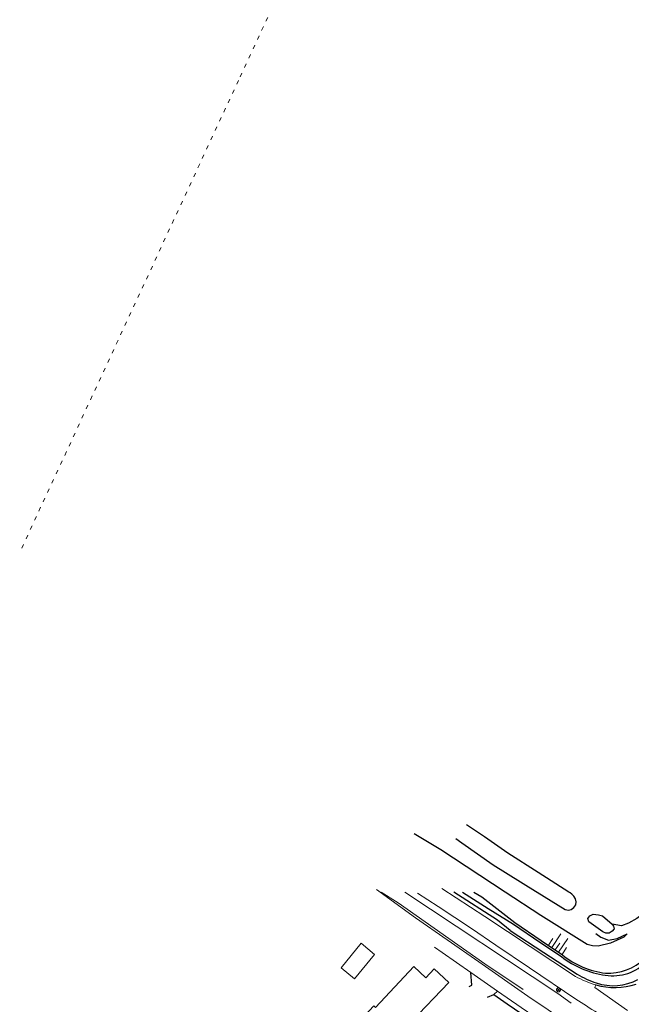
# Model space of a CAD drawing. Header units: metres. Extents: x 63969 to 66720, y 402115 to 403595.
# Tile 23 of 52: x 65721 to 65870, y 402473 to 402713. Entities that reach past the tile are written whole.
import ezdxf

# ---------------------------------------------------------------- set-up
doc = ezdxf.new("R2010")
doc.units = ezdxf.units.M
doc.linetypes.add('PERCEELGRENS', pattern=[2.5, 1, -1.5])
doc.layers.get('0').update_dxf_attribs({"linetype": 'CONTINUOUS'})
for name, color, linetype, lineweight in [('B-GEO-OG-GRENS_perceel-G', 253, 'PERCEELGRENS', 0), ('BS-BEBOUWING', 253, 'CONTINUOUS', 0), ('BS-KANT-GESLOTEN-VERHARDING', 253, 'CONTINUOUS', 0), ('BS-SYMBOOL-TALUD', 253, 'CONTINUOUS', 0), ('BS-TALUDLIJN', 253, 'CONTINUOUS', 0), ('BS-VERKEERSBORD', 253, 'CONTINUOUS', 0)]:
    doc.layers.add(name, color=color, linetype=linetype, lineweight=lineweight)
for name, color, linetype in [('BS-BINNENKRUINLIJN-KPN', 253, 'CONTINUOUS'), ('BS-BINNENTEENLIJN-KPN', 253, 'CONTINUOUS'), ('BS-INSTEEK-SLOOT-KPN', 253, 'CONTINUOUS'), ('BS-KANT-TEGEL (TROTTOIR)', 253, 'CONTINUOUS'), ('BS-OVERIG-KPN', 253, 'CONTINUOUS')]:
    doc.layers.add(name, color=color, linetype=linetype)

# ---------------------------------------------------------------- blocks, each defined once
blk = doc.blocks.new('17', base_point=(19504, 379108.256))
at = {"layer": 'BS-VERKEERSBORD'}
blk.add_polyline3d([(19503.84375, 379107.78725, 0), (19503.71875, 379107.84975, 0), (19503.59375, 379107.97475, 0), (19503.53125, 379108.09975, 0), (19503.5, 379108.22475, 0), (19503.5, 379108.28725, 0), (19503.53125, 379108.41225, 0), (19503.59375, 379108.53725, 0), (19503.71875, 379108.66225, 0), (19503.84375, 379108.72475, 0), (19503.96875, 379108.756, 0), (19504.03125, 379108.756, 0), (19504.15625, 379108.72475, 0), (19504.28125, 379108.66225, 0), (19504.40625, 379108.53725, 0), (19504.46875, 379108.41225, 0), (19504.5, 379108.28725, 0), (19504.5, 379108.22475, 0), (19504.46875, 379108.09975, 0), (19504.40625, 379107.97475, 0), (19504.28125, 379107.84975, 0), (19504.15625, 379107.78725, 0), (19504.03125, 379107.756, 0), (19503.96875, 379107.756, 0)], close=True, dxfattribs=at)
for points in [[(19504.34375, 379108.59975, 0), (19503.65625, 379107.91225, 0)], [(19503.65625, 379108.59975, 0), (19504.34375, 379107.91225, 0)]]:
    blk.add_polyline3d(points, dxfattribs=at)
blk = doc.blocks.new('S04')
at = {"color": 0}
for p, q in [((-1, 0), (-1, 4.01)), ((1, 0), (1, 4.01)), ((-2.01, 0), (-2.01, 2.01)), ((0, 0), (0, 2.01)), ((2.01, 0), (2.01, 2.01))]:
    blk.add_line(p, q, dxfattribs=at)

msp = doc.modelspace()

# ---------------------------------------------------------------- linework, layer by layer
at = {"layer": 'B-GEO-OG-GRENS_perceel-G'}
msp.add_lwpolyline([(65831.74, 402823.04), (65783.34, 402718.36), (65774.07, 402698.4), (65720.6, 402583.01)], dxfattribs=at)
at = {"layer": 'BS-BEBOUWING'}
for points in [[(65807.39, 402484.78), (65804.08, 402487.51), (65799.17, 402481.52), (65802.48, 402478.8), (65807.39, 402484.78)], [(65802.8, 402462.65), (65807.14, 402458.65), (65825.51, 402477.93), (65821.94, 402481.24), (65819.92, 402479.07), (65816.95, 402481.84), (65807.62, 402471.81), (65807.18, 402472.23), (65803.81, 402468.57)]]:
    msp.add_lwpolyline(points, dxfattribs=at)
at = {"layer": 'BS-BINNENKRUINLIJN-KPN'}
for points in [[(65840.56, 402490.62), (65837.44, 402493.17), (65826.75, 402500)], [(65828.86, 402500), (65835.11, 402496), (65841.35, 402492.15)], [(65831.66, 402500), (65833.59, 402498.82), (65841.63, 402492.57)], [(65841.35, 402492.15), (65847.79, 402487.79), (65853.06, 402484.24)], [(65841.63, 402492.57), (65848.07, 402488.2), (65853.34, 402484.66)], [(65840.56, 402490.62), (65848.72, 402485.21), (65856.88, 402479.93)]]:
    msp.add_lwpolyline(points, dxfattribs=at)
for points in [[(65853.06, 402484.24, 0.130593), (65863.79, 402479.66)], [(65853.34, 402484.66, 0.144272), (65863.86, 402480.2)], [(65863.86, 402480.2, 0.199852), (65873.37, 402483.72)], [(65863.79, 402479.66, 0.238104), (65874.04, 402483.05)], [(65856.88, 402479.93, 0.046417), (65861.58, 402477.79)], [(65861.58, 402477.79, 0.204898), (65871.77, 402478.61)]]:
    msp.add_lwpolyline(points, format="xyb", dxfattribs=at)
at = {"layer": 'BS-BINNENTEENLIJN-KPN'}
for points in [[(65839.29, 402500), (65823.58, 402510.29), (65817.02, 402514.23)], [(65861.45, 402489.85), (65862.69, 402488.94), (65864.6, 402488.27), (65866.67, 402488.62), (65869.16, 402489.77), (65868.32, 402488.99), (65865.03, 402487.53), (65862.04, 402486.77), (65860.63, 402486.84), (65859.35, 402487.22), (65848, 402494.29), (65839.29, 402500)], [(65879.37, 402500), (65874.29, 402495.56), (65871.47, 402493.52), (65869.46, 402492.38), (65867.75, 402491.78), (65865.48, 402492.16)]]:
    msp.add_lwpolyline(points, dxfattribs=at)
at = {"layer": 'BS-INSTEEK-SLOOT-KPN'}
for points in [[(65854.89, 402500), (65847.38, 402504.75), (65839.99, 402509.52), (65834.25, 402513.51), (65829.86, 402516.41)], [(65827.26, 402513.11), (65828.74, 402512.01), (65836.33, 402506.63), (65846.71, 402500.25), (65847.11, 402500)], [(65847.11, 402500), (65853.96, 402495.74), (65854.77, 402495.61), (65855.41, 402495.77), (65856.08, 402496.22), (65856.54, 402496.86), (65856.68, 402497.59), (65856.51, 402498.35), (65856.1, 402498.99), (65855.63, 402499.52), (65855.18, 402499.81), (65854.89, 402500)], [(65865.48, 402492.16), (65865.82, 402491.69), (65865.93, 402491.03), (65865.45, 402490.42), (65864.72, 402489.97), (65863.91, 402489.95), (65863.17, 402490.27), (65859.73, 402492.73), (65859.51, 402493.57), (65859.99, 402494.17), (65860.85, 402494.62), (65862.08, 402494.41), (65863.06, 402494.16), (65865.48, 402492.16)]]:
    msp.add_lwpolyline(points, dxfattribs=at)
at = {"layer": 'BS-KANT-GESLOTEN-VERHARDING'}
for points in [[(65807.83, 402500.64), (65817.39, 402493.74), (65832.88, 402482.96), (65844.85, 402474.58), (65854.79, 402467.88), (65864.59, 402461.4), (65873.61, 402455.47), (65882.18, 402450.02), (65887, 402446.76), (65895.67, 402440.44), (65903.59, 402434.39), (65910.8, 402428.28), (65916.29, 402423.72), (65925.61, 402415.58), (65932.87, 402408.94), (65939.38, 402403.09), (65944.25, 402398.57)], [(65856.52, 402479.39), (65845.38, 402486.73), (65834.31, 402494.07), (65823.8, 402500.85)], [(65856.56, 402473.85), (65845.27, 402481.45), (65837, 402487.02), (65831.09, 402491.08), (65822.89, 402496.51), (65817.87, 402499.75)], [(65821.99, 402486.54), (65823.89, 402485.22), (65830.89, 402480.33)], [(65830.89, 402480.33), (65837.4, 402475.78)], [(65861.44, 402477.31), (65861.19, 402476.68), (65869.22, 402471.05)], [(65860.81, 402459.73), (65856.39, 402462.77), (65843.2, 402471.79), (65837.4, 402475.78)]]:
    msp.add_lwpolyline(points, dxfattribs=at)
for points in [[(65856.52, 402479.39, 0.058123), (65861.44, 402477.31)], [(65856.56, 402473.85, -0.007453), (65867.08, 402466.96)]]:
    msp.add_lwpolyline(points, format="xyb", dxfattribs=at)
at = {"layer": 'BS-KANT-TEGEL (TROTTOIR)'}
msp.add_lwpolyline([(65836.52, 402474.99), (65839.82, 402472.72), (65859.06, 402459.54), (65859.84, 402457.77), (65858.43, 402456.68)], dxfattribs=at)
at = {"layer": 'BS-OVERIG-KPN'}
for points in [[(65830.47, 402476.94), (65831.12, 402477.27), (65830.89, 402480.33)], [(65834.97, 402474.29), (65836.52, 402474.99)], [(65836.52, 402474.99), (65837.4, 402475.78)]]:
    msp.add_lwpolyline(points, dxfattribs=at)
msp.add_lwpolyline([(65861.44, 402477.31, 0.144484), (65871.36, 402477.48)], format="xyb", dxfattribs=at)
at = {"layer": 'BS-TALUDLIJN'}
for points in [[(65843.7, 402476.16), (65834.3, 402482.49), (65813.1, 402497.34), (65809.02, 402500)], [(65855.44, 402472.82), (65852.14, 402475.23), (65814.76, 402500)]]:
    msp.add_lwpolyline(points, dxfattribs=at)

# ---------------------------------------------------------------- block references
msp.add_blockref('17', (65852.34, 402476.1))
at = {"layer": 'BS-SYMBOOL-TALUD', "rotation": 326.0693848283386}
msp.add_blockref('S04', (65851.54, 402485.87), dxfattribs=at)

doc.saveas('drawing.dxf')
